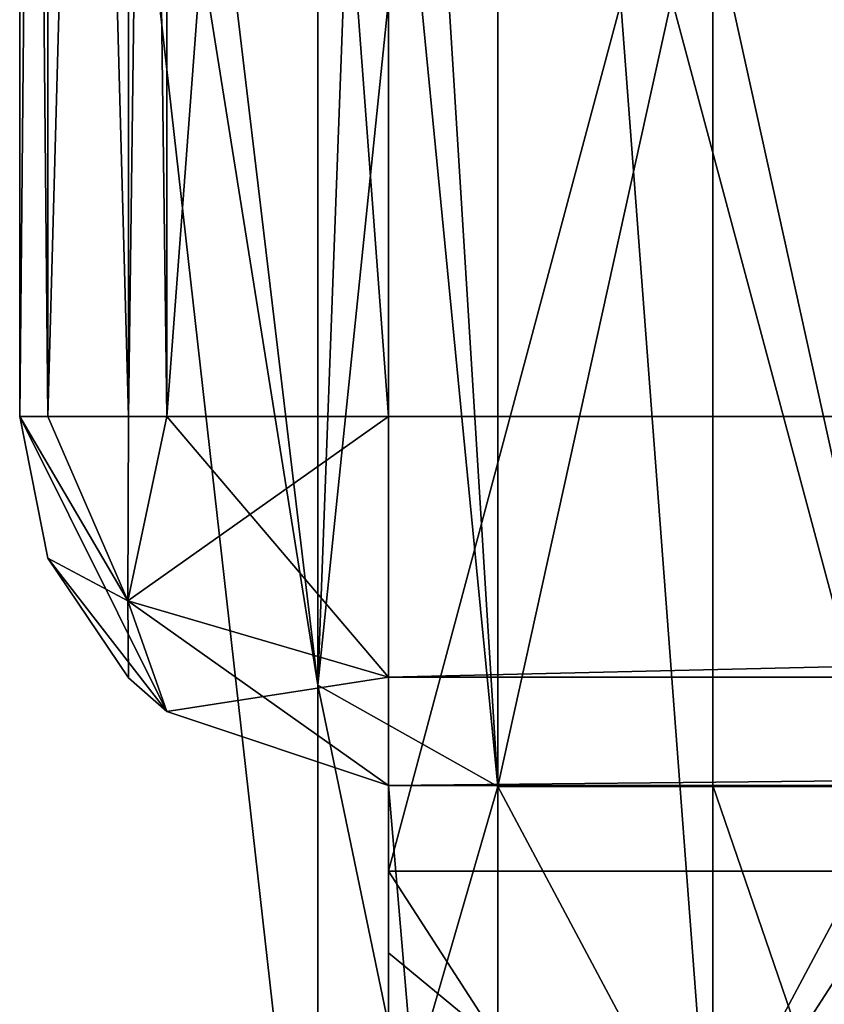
# Model space of a CAD drawing. Header units: millimetres. Extents: x -145 to 248, y -150 to 247.
# Tile 4 of 174: x -144.55 to -142.37, y -5.59 to -2.92. Entities that reach past the tile are written whole.
import ezdxf

# ---------------------------------------------------------------- set-up
doc = ezdxf.new("R2010")
doc.units = ezdxf.units.MM
doc.header["$LTSCALE"] = 65.185185
for name, color, linetype in [('587', 7, 'CONTINUOUS'), ('593', 7, 'CONTINUOUS'), ('597', 7, 'CONTINUOUS'), ('599', 7, 'CONTINUOUS'), ('659', 7, 'CONTINUOUS'), ('663', 7, 'CONTINUOUS'), ('664', 7, 'CONTINUOUS'), ('665', 7, 'CONTINUOUS'), ('668', 7, 'CONTINUOUS'), ('669', 7, 'CONTINUOUS'), ('670', 7, 'CONTINUOUS'), ('671', 7, 'CONTINUOUS'), ('672', 7, 'CONTINUOUS'), ('856', 7, 'CONTINUOUS'), ('858', 7, 'CONTINUOUS'), ('859', 7, 'CONTINUOUS')]:
    doc.layers.add(name, color=color, linetype=linetype)

msp = doc.modelspace()

# ---------------------------------------------------------------- linework, layer by layer
at = {"layer": '587', "color": 7, "linetype": 'CONTINUOUS', "true_color": 0xe0e8ed}
for points in [[(-143.55, 5.4542, -16.6283), (-143.55, -5.4541, -16.6284), (-143.55, 5.2327, -5.2325), (-143.55, 5.4542, -16.6283)], [(-143.55, 5.2327, -5.2325), (-143.55, -5.4541, -16.6284), (-143.55, 0, -7.4), (-143.55, 5.2327, -5.2325)], [(-143.55, -4, 13.5), (-143.55, 4, 13.5), (-143.55, 0, 7.4), (-143.55, -4, 13.5)], [(-143.55, -5.2327, 5.2325), (-143.55, -4, 13.5), (-143.55, 0, 7.4), (-143.55, -5.2327, 5.2325)], [(-143.55, 0, -7.4), (-143.55, -5.4541, -16.6284), (-143.55, -5.2327, -5.2325), (-143.55, 0, -7.4)], [(-143.55, -4.7071, 13.7929), (-143.55, -4, 13.5), (-143.55, -5.2327, 5.2325), (-143.55, -4.7071, 13.7929)], [(-143.55, -5, 14.5), (-143.55, -4.7071, 13.7929), (-143.55, -5.2327, 5.2325), (-143.55, -5, 14.5)], [(-143.55, -5, 16.7705), (-143.55, -5, 14.5), (-143.55, -5.2327, 5.2325), (-143.55, -5, 16.7705)], [(-143.55, -13.9547, 10.5601), (-143.55, -5, 16.7705), (-143.55, -7.4), (-143.55, -13.9547, 10.5601)], [(-143.55, -7.4), (-143.55, -5, 16.7705), (-143.55, -5.2327, 5.2325), (-143.55, -7.4)], [(-143.55, -5.2327, -5.2325), (-143.55, -5.4541, -16.6284), (-143.55, -7.4), (-143.55, -5.2327, -5.2325)], [(-143.55, -5.4541, -16.6284), (-143.55, -14.2432, -10.1677), (-143.55, -7.4), (-143.55, -5.4541, -16.6284)]]:
    msp.add_3dface(points, dxfattribs=at)
at = {"layer": '593', "color": 7, "linetype": 'CONTINUOUS', "true_color": 0xe0e8ed}
for points in [[(-140.55, 6.3349, -19.4967), (-140.55, -6.3349, -19.4967), (-142.6713, 6.1801, -18.6226), (-140.55, 6.3349, -19.4967)], [(-143.55, 5.4542, -16.6283), (-142.6713, 6.1801, -18.6226), (-142.6713, -6.1801, -18.6226), (-143.55, 5.4542, -16.6283)], [(-142.6713, 6.1801, -18.6226), (-140.55, -6.3349, -19.4967), (-142.6713, -6.1801, -18.6226), (-142.6713, 6.1801, -18.6226)], [(-143.55, -5.4541, -16.6284), (-143.55, 5.4542, -16.6283), (-142.6713, -6.1801, -18.6226), (-143.55, -5.4541, -16.6284)], [(-143.55, -5, 16.7705), (-143.55, -13.9547, 10.5601), (-142.6713, -15.3532, 12.2178), (-143.55, -5, 16.7705)], [(-143.55, -5, 16.7705), (-142.6713, -15.3532, 12.2178), (-142.671, -5, 18.9739), (-143.55, -5, 16.7705)], [(-142.6713, -15.3532, 12.2178), (-140.55, -11.1914, 17.1756), (-142.671, -5, 18.9739), (-142.6713, -15.3532, 12.2178)], [(-140.55, -11.1914, 17.1756), (-140.55, -5, 19.8809), (-142.671, -5, 18.9739), (-140.55, -11.1914, 17.1756)], [(-142.671, -5, 18.9739), (-140.55, -5, 19.8809), (-142.6503, -5, 18.9951), (-142.671, -5, 18.9739)], [(-143.55, -14.2432, -10.1677), (-143.55, -5.4541, -16.6284), (-142.6713, -6.1801, -18.6226), (-143.55, -14.2432, -10.1677)]]:
    msp.add_3dface(points, dxfattribs=at)
at = {"layer": '597', "color": 7, "linetype": 'CONTINUOUS', "true_color": 0xe0e8ed}
for points in [[(-143.55, 0, -7.4), (-143.55, -5.2327, -5.2325), (-142.15, 0, -7.4), (-143.55, 0, -7.4)], [(-143.55, -5.2327, -5.2325), (-142.15, -5.2327, -5.2325), (-142.15, 0, -7.4), (-143.55, -5.2327, -5.2325)], [(-143.55, -5.2327, -5.2325), (-143.55, -7.4), (-142.15, -5.2327, -5.2325), (-143.55, -5.2327, -5.2325)], [(-143.55, -7.4), (-142.15, -7.4), (-142.15, -5.2327, -5.2325), (-143.55, -7.4)]]:
    msp.add_3dface(points, dxfattribs=at)
at = {"layer": '599', "color": 7, "linetype": 'CONTINUOUS', "true_color": 0xe0e8ed}
for points in [[(-143.55, -5.2327, 5.2325), (-143.55, 0, 7.4), (-142.15, -5.2327, 5.2325), (-143.55, -5.2327, 5.2325)], [(-143.55, 0, 7.4), (-142.15, 0, 7.4), (-142.15, -5.2327, 5.2325), (-143.55, 0, 7.4)], [(-143.55, -7.4), (-143.55, -5.2327, 5.2325), (-142.15, -7.4), (-143.55, -7.4)], [(-143.55, -5.2327, 5.2325), (-142.15, -5.2327, 5.2325), (-142.15, -7.4), (-143.55, -5.2327, 5.2325)]]:
    msp.add_3dface(points, dxfattribs=at)
at = {"layer": '659', "color": 7, "linetype": 'CONTINUOUS', "true_color": 0xe0e8ed}
for points in [[(-144.55, 4, 22.5), (-144.55, 4, 14.5), (-144.55, -4, 22.5), (-144.55, 4, 22.5)], [(-144.55, -4, 22.5), (-144.55, 4, 14.5), (-144.55, -4, 14.5), (-144.55, -4, 22.5)]]:
    msp.add_3dface(points, dxfattribs=at)
at = {"layer": '663', "color": 7, "linetype": 'CONTINUOUS', "true_color": 0xe0e8ed}
for points in [[(-143.55, -5, 16.7705), (-142.671, -5, 18.9739), (-143.55, -5, 22.5), (-143.55, -5, 16.7705)], [(-140.55, -5, 19.8809), (-113.55, -5, 19.8809), (-143.55, -5, 22.5), (-140.55, -5, 19.8809)], [(-142.6503, -5, 18.9951), (-140.55, -5, 19.8809), (-143.55, -5, 22.5), (-142.6503, -5, 18.9951)], [(-113.55, -5, 19.8809), (-113.55, -5, 22.5), (-143.55, -5, 22.5), (-113.55, -5, 19.8809)], [(-142.671, -5, 18.9739), (-142.6503, -5, 18.9951), (-143.55, -5, 22.5), (-142.671, -5, 18.9739)]]:
    msp.add_3dface(points, dxfattribs=at)
at = {"layer": '664', "color": 7, "linetype": 'CONTINUOUS', "true_color": 0xe0e8ed}
for points in [[(-113.55, -4.7071, 23.2071), (-113.55, -4, 23.5), (-143.55, -4.7071, 23.2071), (-113.55, -4.7071, 23.2071)], [(-143.55, -4.7071, 23.2071), (-113.55, -4, 23.5), (-143.55, -4, 23.5), (-143.55, -4.7071, 23.2071)], [(-143.55, -5, 22.5), (-113.55, -5, 22.5), (-113.55, -4.7071, 23.2071), (-143.55, -5, 22.5)], [(-143.55, -5, 22.5), (-113.55, -4.7071, 23.2071), (-143.55, -4.7071, 23.2071), (-143.55, -5, 22.5)]]:
    msp.add_3dface(points, dxfattribs=at)
at = {"layer": '665', "color": 7, "linetype": 'CONTINUOUS', "true_color": 0xe0e8ed}
for points in [[(-113.55, 4, 23.5), (-143.55, 4, 23.5), (-113.55, -4, 23.5), (-113.55, 4, 23.5)], [(-113.55, -4, 23.5), (-143.55, 4, 23.5), (-143.55, -4, 23.5), (-113.55, -4, 23.5)]]:
    msp.add_3dface(points, dxfattribs=at)
at = {"layer": '668', "color": 7, "linetype": 'CONTINUOUS', "true_color": 0xe0e8ed}
for points in [[(-144.55, 4, 22.5), (-144.55, -4, 22.5), (-144.4734, -4, 22.8839), (-144.55, 4, 22.5)], [(-144.4734, 4, 22.8839), (-144.55, 4, 22.5), (-144.4734, -4, 22.8839), (-144.4734, 4, 22.8839)], [(-144.2555, 4, 23.2087), (-144.4734, 4, 22.8839), (-144.2555, -4, 23.2087), (-144.2555, 4, 23.2087)], [(-144.2555, -4, 23.2087), (-144.4734, 4, 22.8839), (-144.4734, -4, 22.8839), (-144.2555, -4, 23.2087)], [(-144.1508, 4, 23.2994), (-144.2555, 4, 23.2087), (-144.1508, -4, 23.2994), (-144.1508, 4, 23.2994)], [(-144.1508, -4, 23.2994), (-144.2555, 4, 23.2087), (-144.2555, -4, 23.2087), (-144.1508, -4, 23.2994)], [(-143.55, -4, 23.5), (-143.55, 4, 23.5), (-144.1508, 4, 23.2994), (-143.55, -4, 23.5)], [(-143.55, -4, 23.5), (-144.1508, 4, 23.2994), (-144.1508, -4, 23.2994), (-143.55, -4, 23.5)]]:
    msp.add_3dface(points, dxfattribs=at)
at = {"layer": '669', "color": 7, "linetype": 'CONTINUOUS', "true_color": 0xe0e8ed}
for points in [[(-144.55, -4, 22.5), (-144.1508, -4, 23.2994), (-144.4734, -4, 22.8839), (-144.55, -4, 22.5)], [(-144.1508, -4, 23.2994), (-144.55, -4, 22.5), (-144.2571, -4.5, 23), (-144.1508, -4, 23.2994)], [(-144.2571, -4.5, 23), (-144.55, -4, 22.5), (-144.4734, -4.3839, 22.5), (-144.2571, -4.5, 23)], [(-144.1508, -4, 23.2994), (-144.2555, -4, 23.2087), (-144.4734, -4, 22.8839), (-144.1508, -4, 23.2994)], [(-143.55, -4.7071, 23.2071), (-143.55, -4, 23.5), (-144.2571, -4.5, 23), (-143.55, -4.7071, 23.2071)], [(-143.55, -4, 23.5), (-144.1508, -4, 23.2994), (-144.2571, -4.5, 23), (-143.55, -4, 23.5)], [(-144.2555, -4.7087, 22.5), (-144.2571, -4.5, 23), (-144.4734, -4.3839, 22.5), (-144.2555, -4.7087, 22.5)], [(-144.1508, -4.7994, 22.5), (-143.55, -4.7071, 23.2071), (-144.2571, -4.5, 23), (-144.1508, -4.7994, 22.5)], [(-144.1508, -4.7994, 22.5), (-144.2571, -4.5, 23), (-144.2555, -4.7087, 22.5), (-144.1508, -4.7994, 22.5)], [(-143.55, -5, 22.5), (-143.55, -4.7071, 23.2071), (-144.1508, -4.7994, 22.5), (-143.55, -5, 22.5)]]:
    msp.add_3dface(points, dxfattribs=at)
at = {"layer": '670', "color": 7, "linetype": 'CONTINUOUS', "true_color": 0xe0e8ed}
for points in [[(-144.55, -4, 22.5), (-144.55, -4, 14.5), (-144.4734, -4.3839, 14.5), (-144.55, -4, 22.5)], [(-144.4734, -4.3839, 22.5), (-144.55, -4, 22.5), (-144.4734, -4.3839, 14.5), (-144.4734, -4.3839, 22.5)], [(-144.2555, -4.7087, 22.5), (-144.4734, -4.3839, 22.5), (-144.2555, -4.7087, 14.5), (-144.2555, -4.7087, 22.5)], [(-144.2555, -4.7087, 14.5), (-144.4734, -4.3839, 22.5), (-144.4734, -4.3839, 14.5), (-144.2555, -4.7087, 14.5)], [(-144.1508, -4.7994, 22.5), (-144.2555, -4.7087, 22.5), (-144.1508, -4.7994, 14.5), (-144.1508, -4.7994, 22.5)], [(-144.1508, -4.7994, 14.5), (-144.2555, -4.7087, 22.5), (-144.2555, -4.7087, 14.5), (-144.1508, -4.7994, 14.5)], [(-143.55, -5, 14.5), (-143.55, -5, 16.7705), (-144.1508, -4.7994, 22.5), (-143.55, -5, 14.5)], [(-143.55, -5, 14.5), (-144.1508, -4.7994, 22.5), (-144.1508, -4.7994, 14.5), (-143.55, -5, 14.5)], [(-143.55, -5, 16.7705), (-143.55, -5, 22.5), (-144.1508, -4.7994, 22.5), (-143.55, -5, 16.7705)]]:
    msp.add_3dface(points, dxfattribs=at)
at = {"layer": '671', "color": 7, "linetype": 'CONTINUOUS', "true_color": 0xe0e8ed}
for points in [[(-144.55, -4, 14.5), (-144.1508, -4.7994, 14.5), (-144.4734, -4.3839, 14.5), (-144.55, -4, 14.5)], [(-144.1508, -4.7994, 14.5), (-144.55, -4, 14.5), (-144.2571, -4.5, 14), (-144.1508, -4.7994, 14.5)], [(-144.2571, -4.5, 14), (-144.55, -4, 14.5), (-144.4734, -4, 14.1161), (-144.2571, -4.5, 14)], [(-144.2555, -4, 13.7913), (-144.2571, -4.5, 14), (-144.4734, -4, 14.1161), (-144.2555, -4, 13.7913)], [(-144.1508, -4, 13.7006), (-143.55, -4.7071, 13.7929), (-144.2571, -4.5, 14), (-144.1508, -4, 13.7006)], [(-144.1508, -4, 13.7006), (-144.2571, -4.5, 14), (-144.2555, -4, 13.7913), (-144.1508, -4, 13.7006)], [(-143.55, -4, 13.5), (-143.55, -4.7071, 13.7929), (-144.1508, -4, 13.7006), (-143.55, -4, 13.5)], [(-144.1508, -4.7994, 14.5), (-144.2555, -4.7087, 14.5), (-144.4734, -4.3839, 14.5), (-144.1508, -4.7994, 14.5)], [(-143.55, -4.7071, 13.7929), (-143.55, -5, 14.5), (-144.2571, -4.5, 14), (-143.55, -4.7071, 13.7929)], [(-143.55, -5, 14.5), (-144.1508, -4.7994, 14.5), (-144.2571, -4.5, 14), (-143.55, -5, 14.5)]]:
    msp.add_3dface(points, dxfattribs=at)
at = {"layer": '672', "color": 7, "linetype": 'CONTINUOUS', "true_color": 0xe0e8ed}
for points in [[(-144.55, -4, 14.5), (-144.55, 4, 14.5), (-144.4734, 4, 14.1161), (-144.55, -4, 14.5)], [(-144.4734, -4, 14.1161), (-144.55, -4, 14.5), (-144.4734, 4, 14.1161), (-144.4734, -4, 14.1161)], [(-144.2555, -4, 13.7913), (-144.4734, -4, 14.1161), (-144.2555, 4, 13.7913), (-144.2555, -4, 13.7913)], [(-144.2555, 4, 13.7913), (-144.4734, -4, 14.1161), (-144.4734, 4, 14.1161), (-144.2555, 4, 13.7913)], [(-144.1508, -4, 13.7006), (-144.2555, -4, 13.7913), (-144.1508, 4, 13.7006), (-144.1508, -4, 13.7006)], [(-144.1508, 4, 13.7006), (-144.2555, -4, 13.7913), (-144.2555, 4, 13.7913), (-144.1508, 4, 13.7006)], [(-143.55, 4, 13.5), (-143.55, -4, 13.5), (-144.1508, -4, 13.7006), (-143.55, 4, 13.5)], [(-143.55, 4, 13.5), (-144.1508, -4, 13.7006), (-144.1508, 4, 13.7006), (-143.55, 4, 13.5)]]:
    msp.add_3dface(points, dxfattribs=at)
at = {"layer": '856', "color": 7, "linetype": 'CONTINUOUS', "true_color": 0xe0e8ed}
for points in [[(-142.15, 0, -7.075), (-142.15, -5.0028, -5.0028), (-143.2541, 0, -7.075), (-142.15, 0, -7.075)], [(-143.2541, 0, -7.075), (-142.15, -5.0028, -5.0028), (-143.2541, -5.0028, -5.0028), (-143.2541, 0, -7.075)], [(-142.15, -5.0028, 5.0028), (-142.15, 0, 7.075), (-143.2541, -5.0028, 5.0028), (-142.15, -5.0028, 5.0028)], [(-142.15, 0, 7.075), (-143.2541, 0, 7.075), (-143.2541, -5.0028, 5.0028), (-142.15, 0, 7.075)], [(-142.15, -5.0028, -5.0028), (-142.15, -7.075), (-143.2541, -5.0028, -5.0028), (-142.15, -5.0028, -5.0028)], [(-142.15, -7.075), (-142.15, -5.0028, 5.0028), (-143.2541, -7.075), (-142.15, -7.075)], [(-143.2541, -5.0028, -5.0028), (-142.15, -7.075), (-143.2541, -7.075), (-143.2541, -5.0028, -5.0028)], [(-143.2541, -7.075), (-142.15, -5.0028, 5.0028), (-143.2541, -5.0028, 5.0028), (-143.2541, -7.075)]]:
    msp.add_3dface(points, dxfattribs=at)
at = {"layer": '858', "color": 7, "linetype": 'CONTINUOUS', "true_color": 0xe0e8ed}
for points in [[(-143.7416, 0, 6.6864), (-144.4962, 0), (-143.7416, -4.728, 4.728), (-143.7416, 0, 6.6864)], [(-144.4962, 0), (-144.3069, 0, -3.3644), (-143.7416, -4.728, -4.728), (-144.4962, 0)], [(-143.7416, -4.728, 4.728), (-144.4962, 0), (-143.7416, -6.6864), (-143.7416, -4.728, 4.728)], [(-143.7416, -6.6864), (-144.4962, 0), (-143.7416, -4.728, -4.728), (-143.7416, -6.6864)], [(-144.3069, 0, -3.3644), (-143.7416, 0, -6.6864), (-143.7416, -4.728, -4.728), (-144.3069, 0, -3.3644)]]:
    msp.add_3dface(points, dxfattribs=at)
at = {"layer": '859', "color": 7, "linetype": 'CONTINUOUS', "true_color": 0xe0e8ed}
for points in [[(-143.2541, -5.0028, 5.0028), (-143.2541, 0, 7.075), (-143.7416, -4.728, 4.728), (-143.2541, -5.0028, 5.0028)], [(-143.7416, -4.728, 4.728), (-143.2541, 0, 7.075), (-143.5658, 0, 6.966), (-143.7416, -4.728, 4.728)], [(-143.7416, 0, -6.6864), (-143.2541, -5.0028, -5.0028), (-143.7416, -4.728, -4.728), (-143.7416, 0, -6.6864)], [(-143.2541, -5.0028, -5.0028), (-143.7416, 0, -6.6864), (-143.5658, 0, -6.966), (-143.2541, -5.0028, -5.0028)], [(-143.7416, 0, 6.6864), (-143.7416, -4.728, 4.728), (-143.5658, 0, 6.966), (-143.7416, 0, 6.6864)], [(-143.2541, 0, -7.075), (-143.2541, -5.0028, -5.0028), (-143.5658, 0, -6.966), (-143.2541, 0, -7.075)], [(-143.2541, -5.0028, -5.0028), (-143.2541, -7.075), (-143.7416, -4.728, -4.728), (-143.2541, -5.0028, -5.0028)], [(-143.2541, -7.075), (-143.7416, -6.6864), (-143.7416, -4.728, -4.728), (-143.2541, -7.075)], [(-143.2541, -5.0028, 5.0028), (-143.7416, -4.728, 4.728), (-143.7416, -6.6864), (-143.2541, -5.0028, 5.0028)], [(-143.2541, -7.075), (-143.2541, -5.0028, 5.0028), (-143.7416, -6.6864), (-143.2541, -7.075)]]:
    msp.add_3dface(points, dxfattribs=at)

doc.saveas('drawing.dxf')
